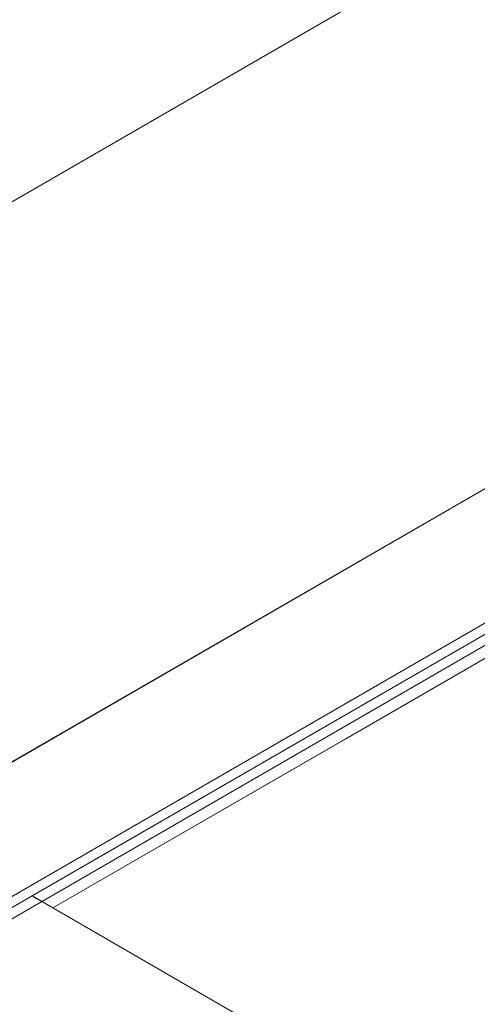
# Model space of a CAD drawing. Header units: millimetres. Extents: x 2 to 902, y -447 to 199.
# Tile 131 of 256: x 46.08 to 47.72, y 55.71 to 59.23. Entities that reach past the tile are written whole.
import ezdxf

# ---------------------------------------------------------------- set-up
doc = ezdxf.new("R2010")
doc.units = ezdxf.units.MM
doc.header["$MEASUREMENT"] = 0
for name, color, linetype, lineweight in [('IFC-Elemento de mobília-Contorno', 152, 'Continuous', 5), ('IFC-Laje-Contorno', 134, 'Continuous', 5), ('IFC-Parede padrão-Contorno', 44, 'Continuous', 5), ('IFC-Parede-Contorno', 42, 'Continuous', 5), ('IFC-Viga-Contorno', 66, 'Continuous', 5)]:
    doc.layers.add(name, color=color, linetype=linetype, lineweight=lineweight)

msp = doc.modelspace()

# ---------------------------------------------------------------- linework, layer by layer
at = {"layer": 'IFC-Elemento de mobília-Contorno', "color": 7, "lineweight": 5}
for p, q in [((47.2454, 56.6623), (51.3947, 59.0579)), ((46.1241, 56.1009), (50.8061, 58.8041)), ((46.1241, 56.1009), (50.2734, 58.4965)), ((46.1986, 56.0579), (50.3479, 58.4535)), ((46.1985, 56.0579), (47.2454, 56.6623)), ((46.1836, 56.0666), (46.1241, 56.1009)), ((46.1391, 56.0922), (46.1241, 56.1009)), ((46.1985, 56.0579), (46.1391, 56.0922)), ((46.1986, 56.0579), (46.1836, 56.0666)), ((48.2025, 54.9009), (46.1985, 56.0579)), ((48.2025, 54.9009), (46.1986, 56.0579))]:
    msp.add_line(p, q, dxfattribs=at)
at = {"layer": 'IFC-Laje-Contorno', "color": 7, "lineweight": 5}
msp.add_line((45.6298, 55.8156), (46.1241, 56.1009), dxfattribs=at)
at = {"layer": 'IFC-Parede padrão-Contorno', "color": 7, "lineweight": 5}
for p, q in [((45.1603, 55.5445), (50.8061, 58.8041)), ((45.195, 55.5245), (49.2211, 57.849))]:
    msp.add_line(p, q, dxfattribs=at)
at = {"layer": 'IFC-Parede-Contorno', "color": 7, "lineweight": 5}
for p, q in [((42.9779, 56.8045), (53.2115, 62.7129)), ((44.71, 55.8045), (54.9436, 61.7129))]:
    msp.add_line(p, q, dxfattribs=at)
at = {"layer": 'IFC-Viga-Contorno', "color": 7, "lineweight": 5}
for p, q in [((44.7101, 55.8044), (52.013, 60.0208)), ((45.1258, 55.5644), (52.4289, 59.7809))]:
    msp.add_line(p, q, dxfattribs=at)

doc.saveas('drawing.dxf')
